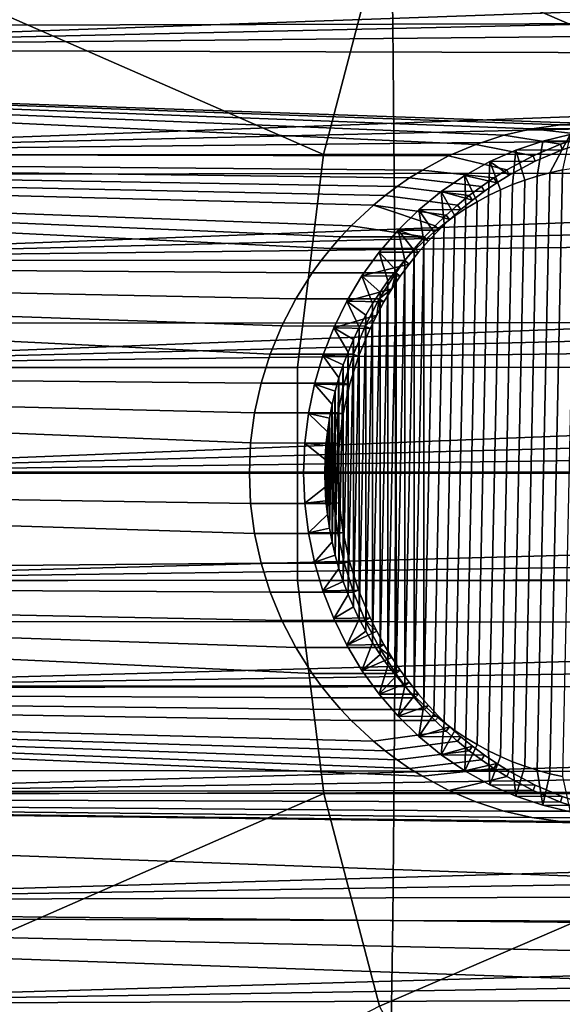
# Model space of a CAD drawing. Header units: metres. Extents: x -248 to 28, y -28 to 28.
# Tile 165 of 256: x -95.27 to -90.69, y -4.48 to 3.83. Entities that reach past the tile are written whole.
import ezdxf

# ---------------------------------------------------------------- set-up
doc = ezdxf.new("R2010")
doc.units = ezdxf.units.M
doc.layers.add('solid_10_061_053_XXX', color=7, linetype='CONTINUOUS')

msp = doc.modelspace()

# ---------------------------------------------------------------- linework, layer by layer
at = {"layer": 'solid_10_061_053_XXX'}
for points in [[(-92.709671, 2.688302, 177.031082), (-96.797012, 4.478408, 178.281235), (-95.896507, 6.269983, 178.129227), (-92.241127, 4.48324, 176.977249)], [(-88.083366, 2.691271, 175.691742), (-92.241127, 4.48324, 176.977249), (-91.459862, 6.275649, 176.879318), (-87.68586, 4.487697, 175.671112)], [(-92.143822, 5.043383, 182.238708), (-95.601143, 5.03238, 183.140335), (-95.586632, 3.778106, 183.198135), (-92.125404, 3.786964, 182.312073)], [(-88.685951, 5.053894, 181.339233), (-92.143822, 5.043383, 182.238708), (-92.125404, 3.786964, 182.312073), (-88.663872, 3.795432, 181.4272)], [(-76.310974, 4.682762, 120.727348), (-98.842781, 4.480138, 128.993027), (-98.763893, 3.60149, 129.209763), (-76.281998, 4.397975, 120.806953)], [(-86.809143, 3.537375, 91.88385), (-109.35672, 3.601506, 100.106201), (-109.277832, 4.48017, 100.322945), (-86.785622, 3.826649, 91.948494)], [(-97.336205, 2.68509, 178.369659), (-96.797012, 4.478408, 178.281235), (-92.709671, 2.688302, 177.031082)], [(-92.709671, 2.688302, 177.031082), (-92.241127, 4.48324, 176.977249), (-88.083366, 2.691271, 175.691742)], [(-76.254845, 4.111671, 120.881546), (-76.281998, 4.397975, 120.806953), (-98.763893, 3.60149, 129.209763)], [(-76.229523, 3.823947, 120.951126), (-76.254845, 4.111671, 120.881546), (-98.763893, 3.60149, 129.209763)], [(-76.229523, 3.823947, 120.951126), (-98.763893, 3.60149, 129.209763), (-98.702187, 2.711098, 129.379288), (-76.206032, 3.534906, 121.015671)], [(-92.125404, 3.786964, 182.312073), (-95.586632, 3.778106, 183.198135), (-95.576347, 2.52215, 183.239197), (-92.112335, 2.528343, 182.364212)], [(-88.663872, 3.795432, 181.4272), (-92.125404, 3.786964, 182.312073), (-92.112335, 2.528343, 182.364212), (-88.648201, 2.534268, 181.489761)], [(-109.35672, 3.601506, 100.106201), (-91.42411, 2.773592, 93.398926), (-91.653229, 2.675599, 93.464157), (-109.418427, 2.711087, 99.936668)], [(-109.35672, 3.601506, 100.106201), (-90.468918, 2.95, 93.08564), (-90.709946, 2.938886, 93.171143)], [(-86.809143, 3.537375, 91.88385), (-86.840981, 3.101201, 91.796379), (-90.468918, 2.95, 93.08564), (-109.35672, 3.601506, 100.106201)], [(-109.35672, 3.601506, 100.106201), (-90.709946, 2.938886, 93.171143), (-90.950165, 2.905719, 93.251968)], [(-109.35672, 3.601506, 100.106201), (-90.950165, 2.905719, 93.251968), (-91.188797, 2.850566, 93.328011)], [(-109.35672, 3.601506, 100.106201), (-91.188797, 2.850566, 93.328011), (-91.42411, 2.773592, 93.398926)], [(-76.18438, 3.244648, 121.075165), (-76.206032, 3.534906, 121.015671), (-98.702187, 2.711098, 129.379288)], [(-76.164574, 2.953268, 121.129578), (-76.18438, 3.244648, 121.075165), (-98.702187, 2.711098, 129.379288)], [(-76.164574, 2.953268, 121.129578), (-98.702187, 2.711098, 129.379288), (-98.657867, 1.811982, 129.501053), (-76.146614, 2.660872, 121.178909)], [(-90.950165, 2.905719, 93.251968), (-90.709946, 2.938886, 93.171143), (-89.994385, 2.938944, 95.135193), (-90.234444, 2.905925, 95.214981)], [(-90.709946, 2.938886, 93.171143), (-90.468918, 2.95, 93.08564), (-89.753784, 2.95, 95.050179), (-89.994385, 2.938944, 95.135193)], [(-91.188797, 2.850566, 93.328011), (-90.709236, 2.774162, 95.358414), (-90.93924, 2.676329, 95.421227), (-91.42411, 2.773592, 93.398926)], [(-90.950165, 2.905719, 93.251968), (-90.473358, 2.850944, 95.289505), (-90.709236, 2.774162, 95.358414), (-91.188797, 2.850566, 93.328011)], [(-90.950165, 2.905719, 93.251968), (-90.234444, 2.905925, 95.214981), (-90.473358, 2.850944, 95.289505)], [(-90.905869, 2.506273, 93.907486), (-90.858566, 2.801169, 94.209526), (-90.626266, 2.855969, 94.124977), (-90.799416, 2.534825, 93.868744)], [(-90.858566, 2.801169, 94.209526), (-90.464279, 2.802745, 95.275513), (-90.229675, 2.856719, 95.20211), (-90.626266, 2.855969, 94.124977)], [(-90.799416, 2.534825, 93.868744), (-90.626266, 2.855969, 94.124977), (-90.691933, 2.558237, 93.82962)], [(-90.695557, 2.727504, 95.343376), (-90.709236, 2.774162, 95.358414), (-90.473358, 2.850944, 95.289505), (-90.464279, 2.802745, 95.275513)], [(-91.42411, 2.773592, 93.398926), (-90.93924, 2.676329, 95.421227), (-91.1623, 2.557687, 95.478127), (-91.653229, 2.675599, 93.464157)], [(-91.085312, 2.725081, 94.292053), (-90.695557, 2.727504, 95.343376), (-90.464279, 2.802745, 95.275513), (-90.858566, 2.801169, 94.209526)], [(-90.905869, 2.506273, 93.907486), (-91.010887, 2.472716, 93.945717), (-91.085312, 2.725081, 94.292053), (-90.858566, 2.801169, 94.209526)], [(-90.921875, 2.631268, 95.405556), (-90.93924, 2.676329, 95.421227), (-90.709236, 2.774162, 95.358414), (-90.695557, 2.727504, 95.343376)], [(-109.418427, 2.711087, 99.936668), (-92.6492, 1.894891, 93.705666), (-92.729408, 1.79375, 93.722252), (-109.462746, 1.811941, 99.814896)], [(-109.418427, 2.711087, 99.936668), (-91.653229, 2.675599, 93.464157), (-91.875015, 2.556937, 93.523788)], [(-109.418427, 2.711087, 99.936668), (-91.875015, 2.556937, 93.523788), (-91.982719, 2.489973, 93.551514)], [(-109.418427, 2.711087, 99.936668), (-91.982719, 2.489973, 93.551514), (-92.087799, 2.418156, 93.577812)], [(-109.418427, 2.711087, 99.936668), (-92.087799, 2.418156, 93.577812), (-92.189972, 2.341669, 93.602631)], [(-109.418427, 2.711087, 99.936668), (-92.189972, 2.341669, 93.602631), (-92.288841, 2.26079, 93.626007)], [(-109.418427, 2.711087, 99.936668), (-92.288841, 2.26079, 93.626007), (-92.476326, 2.086128, 93.668518)], [(-109.418427, 2.711087, 99.936668), (-92.476326, 2.086128, 93.668518), (-92.564713, 1.992478, 93.687759)], [(-109.418427, 2.711087, 99.936668), (-92.564713, 1.992478, 93.687759), (-92.6492, 1.894891, 93.705666)], [(-76.130524, 2.367555, 121.223129), (-76.146614, 2.660872, 121.178909), (-98.657867, 1.811982, 129.501053)], [(-92.709671, 2.688302, 177.031082), (-92.929352, 0.892049, 177.054825), (-97.588745, 0.890931, 178.410248), (-97.336205, 2.68509, 178.369659)], [(-88.083366, 2.691271, 175.691742), (-88.269974, 0.893083, 175.699326), (-92.929352, 0.892049, 177.054825), (-92.709671, 2.688302, 177.031082)], [(-91.653229, 2.675599, 93.464157), (-91.1623, 2.557687, 95.478127), (-91.270729, 2.490691, 95.504372), (-91.875015, 2.556937, 93.523788)], [(-91.304771, 2.628347, 94.371933), (-90.921875, 2.631268, 95.405556), (-90.695557, 2.727504, 95.343376), (-91.085312, 2.725081, 94.292053)], [(-91.114273, 2.434215, 93.983345), (-91.215942, 2.390814, 94.020348), (-91.304771, 2.628347, 94.371933), (-91.085312, 2.725081, 94.292053)], [(-91.14109, 2.514664, 95.461876), (-91.1623, 2.557687, 95.478127), (-90.93924, 2.676329, 95.421227), (-90.921875, 2.631268, 95.405556)], [(-91.114273, 2.434215, 93.983345), (-91.085312, 2.725081, 94.292053), (-91.010887, 2.472716, 93.945717)], [(-91.304771, 2.628347, 94.371933), (-91.515854, 2.511409, 94.448761), (-91.247536, 2.448884, 95.487877), (-91.14109, 2.514664, 95.461876)], [(-91.315781, 2.342563, 94.056686), (-91.413597, 2.289522, 94.092285), (-91.515854, 2.511409, 94.448761), (-91.304771, 2.628347, 94.371933)], [(-91.315781, 2.342563, 94.056686), (-91.304771, 2.628347, 94.371933), (-91.215942, 2.390814, 94.020348)], [(-91.304771, 2.628347, 94.371933), (-91.14109, 2.514664, 95.461876), (-90.921875, 2.631268, 95.405556)], [(-90.799416, -2.534825, 93.868744), (-90.691933, 2.558237, 93.82962), (-90.583702, 2.57648, 93.79023), (-90.691933, -2.558237, 93.82962)], [(-92.112335, 2.528343, 182.364212), (-95.576347, 2.52215, 183.239197), (-95.570198, 1.265104, 183.263763), (-92.10453, 1.268293, 182.395416)], [(-88.648201, 2.534268, 181.489761), (-92.112335, 2.528343, 182.364212), (-92.10453, 1.268293, 182.395416), (-88.638832, 1.271345, 181.527206)], [(-91.875015, 2.556937, 93.523788), (-91.270729, 2.490691, 95.504372), (-91.376572, 2.418818, 95.529137), (-91.982719, 2.489973, 93.551514)], [(-91.515854, 2.511409, 94.448761), (-91.716202, 2.37558, 94.521683), (-91.351379, 2.378358, 95.51239), (-91.247536, 2.448884, 95.487877)], [(-91.509003, 2.231916, 94.127014), (-91.601814, 2.169847, 94.160789), (-91.716202, 2.37558, 94.521683), (-91.515854, 2.511409, 94.448761)], [(-91.509003, 2.231916, 94.127014), (-91.515854, 2.511409, 94.448761), (-91.413597, 2.289522, 94.092285)], [(-91.247536, 2.448884, 95.487877), (-91.270729, 2.490691, 95.504372), (-91.1623, 2.557687, 95.478127), (-91.14109, 2.514664, 95.461876)], [(-91.114273, -2.434215, 93.983345), (-91.010887, 2.472716, 93.945717), (-90.905869, 2.506273, 93.907486), (-91.010887, -2.472716, 93.945717)], [(-91.010887, -2.472716, 93.945717), (-90.905869, 2.506273, 93.907486), (-90.799416, 2.534825, 93.868744), (-90.905869, -2.506273, 93.907486)], [(-90.905869, -2.506273, 93.907486), (-90.799416, 2.534825, 93.868744), (-90.691933, 2.558237, 93.82962), (-90.799416, -2.534825, 93.868744)], [(-92.087799, 2.418156, 93.577812), (-91.479515, 2.342251, 95.552368), (-91.579178, 2.261262, 95.574135), (-92.189972, 2.341669, 93.602631)], [(-91.982719, 2.489973, 93.551514), (-91.376572, 2.418818, 95.529137), (-91.479515, 2.342251, 95.552368), (-92.087799, 2.418156, 93.577812)], [(-91.452446, 2.303181, 95.535454), (-91.479515, 2.342251, 95.552368), (-91.376572, 2.418818, 95.529137), (-91.351379, 2.378358, 95.51239)], [(-91.351379, 2.378358, 95.51239), (-91.376572, 2.418818, 95.529137), (-91.270729, 2.490691, 95.504372), (-91.247536, 2.448884, 95.487877)], [(-91.315781, -2.342563, 94.056686), (-91.215942, 2.390814, 94.020348), (-91.114273, 2.434215, 93.983345), (-91.215942, -2.390814, 94.020348)], [(-91.215942, -2.390814, 94.020348), (-91.114273, 2.434215, 93.983345), (-91.010887, 2.472716, 93.945717), (-91.114273, -2.434215, 93.983345)], [(-76.116295, 2.073413, 121.262215), (-76.130524, 2.367555, 121.223129), (-98.657867, 1.811982, 129.501053)], [(-92.189972, 2.341669, 93.602631), (-91.579178, 2.261262, 95.574135), (-91.675415, 2.175978, 95.594421), (-92.288841, 2.26079, 93.626007)], [(-91.716202, 2.37558, 94.521683), (-91.904793, 2.22159, 94.590324), (-91.550591, 2.223419, 95.557114), (-91.452446, 2.303181, 95.535454)], [(-91.691841, 2.103477, 94.193558), (-91.779015, 2.032845, 94.225288), (-91.904793, 2.22159, 94.590324), (-91.716202, 2.37558, 94.521683)], [(-91.716202, 2.37558, 94.521683), (-91.452446, 2.303181, 95.535454), (-91.351379, 2.378358, 95.51239)], [(-91.691841, 2.103477, 94.193558), (-91.716202, 2.37558, 94.521683), (-91.601814, 2.169847, 94.160789)], [(-91.550591, 2.223419, 95.557114), (-91.579178, 2.261262, 95.574135), (-91.479515, 2.342251, 95.552368), (-91.452446, 2.303181, 95.535454)], [(-91.509003, -2.231916, 94.127014), (-91.413597, 2.289522, 94.092285), (-91.315781, 2.342563, 94.056686), (-91.413597, -2.289522, 94.092285)], [(-91.413597, -2.289522, 94.092285), (-91.315781, 2.342563, 94.056686), (-91.215942, 2.390814, 94.020348), (-91.315781, -2.342563, 94.056686)], [(-92.288841, 2.26079, 93.626007), (-91.768303, 2.086278, 95.613373), (-91.857491, 1.992429, 95.630966), (-92.476326, 2.086128, 93.668518)], [(-92.288841, 2.26079, 93.626007), (-91.675415, 2.175978, 95.594421), (-91.768303, 2.086278, 95.613373)], [(-91.645386, 2.139364, 95.577354), (-91.675415, 2.175978, 95.594421), (-91.579178, 2.261262, 95.574135), (-91.550591, 2.223419, 95.557114)], [(-91.601814, -2.169847, 94.160789), (-91.509003, 2.231916, 94.127014), (-91.413597, 2.289522, 94.092285), (-91.509003, -2.231916, 94.127014)], [(-91.904793, 2.22159, 94.590324), (-92.080231, 2.050516, 94.654175), (-91.736702, 2.051124, 95.596214), (-91.645386, 2.139364, 95.577354)], [(-91.863274, 1.957987, 94.255959), (-91.94426, 1.879214, 94.285431), (-92.080231, 2.050516, 94.654175), (-91.904793, 2.22159, 94.590324)], [(-91.904793, 2.22159, 94.590324), (-91.645386, 2.139364, 95.577354), (-91.550591, 2.223419, 95.557114)], [(-91.863274, 1.957987, 94.255959), (-91.904793, 2.22159, 94.590324), (-91.779015, 2.032845, 94.225288)], [(-91.779015, -2.032845, 94.225288), (-91.691841, 2.103477, 94.193558), (-91.601814, 2.169847, 94.160789), (-91.691841, -2.103477, 94.193558)], [(-91.736702, 2.051124, 95.596214), (-91.768303, 2.086278, 95.613373), (-91.675415, 2.175978, 95.594421), (-91.645386, 2.139364, 95.577354)], [(-91.691841, -2.103477, 94.193558), (-91.601814, 2.169847, 94.160789), (-91.509003, 2.231916, 94.127014), (-91.601814, -2.169847, 94.160789)], [(-92.564713, 1.992478, 93.687759), (-92.476326, 2.086128, 93.668518), (-91.857491, 1.992429, 95.630966)], [(-91.863274, -1.957987, 94.255959), (-91.779015, 2.032845, 94.225288), (-91.691841, 2.103477, 94.193558), (-91.779015, -2.032845, 94.225288)], [(-91.82428, 1.958908, 95.613731), (-91.857491, 1.992429, 95.630966), (-91.768303, 2.086278, 95.613373), (-91.736702, 2.051124, 95.596214)], [(-76.116295, 2.073413, 121.262215), (-98.657867, 1.811982, 129.501053), (-98.631134, 0.907243, 129.574493), (-76.103943, 1.778553, 121.296158)], [(-92.080231, 2.050516, 94.654175), (-92.240715, 1.864132, 94.712585), (-91.907875, 1.862953, 95.629936), (-91.82428, 1.958908, 95.613731)], [(-92.021828, 1.796662, 94.313667), (-92.095711, 1.710645, 94.340553), (-92.240715, 1.864132, 94.712585), (-92.080231, 2.050516, 94.654175)], [(-92.080231, 2.050516, 94.654175), (-91.82428, 1.958908, 95.613731), (-91.736702, 2.051124, 95.596214)], [(-92.021828, 1.796662, 94.313667), (-92.080231, 2.050516, 94.654175), (-91.94426, 1.879214, 94.285431)], [(-91.863274, -1.957987, 94.255959), (-91.863274, 1.957987, 94.255959), (-91.779015, 2.032845, 94.225288)], [(-92.564713, 1.992478, 93.687759), (-91.857491, 1.992429, 95.630966), (-91.942741, 1.894644, 95.64724), (-92.6492, 1.894891, 93.705666)], [(-91.94426, -1.879214, 94.285431), (-91.94426, 1.879214, 94.285431), (-91.863274, 1.957987, 94.255959)], [(-91.863274, -1.957987, 94.255959), (-91.94426, -1.879214, 94.285431), (-91.863274, 1.957987, 94.255959)], [(-91.907875, 1.862953, 95.629936), (-91.942741, 1.894644, 95.64724), (-91.857491, 1.992429, 95.630966), (-91.82428, 1.958908, 95.613731)], [(-92.6492, 1.894891, 93.705666), (-91.942741, 1.894644, 95.64724), (-92.023674, 1.793316, 95.662224), (-92.729408, 1.79375, 93.722252)], [(-92.240715, 1.864132, 94.712585), (-92.385468, 1.663386, 94.765274), (-91.987358, 1.763382, 95.644875), (-91.907875, 1.862953, 95.629936)], [(-92.165886, 1.621189, 94.366096), (-92.232361, 1.528285, 94.390289), (-92.385468, 1.663386, 94.765274), (-92.240715, 1.864132, 94.712585)], [(-92.165886, 1.621189, 94.366096), (-92.240715, 1.864132, 94.712585), (-92.095711, 1.710645, 94.340553)], [(-91.987358, 1.763382, 95.644875), (-92.023674, 1.793316, 95.662224), (-91.942741, 1.894644, 95.64724), (-91.907875, 1.862953, 95.629936)], [(-92.021828, -1.796662, 94.313667), (-92.021828, 1.796662, 94.313667), (-91.94426, 1.879214, 94.285431)], [(-91.94426, -1.879214, 94.285431), (-92.021828, -1.796662, 94.313667), (-91.94426, 1.879214, 94.285431)], [(-109.462746, 1.811941, 99.814896), (-93.159126, 1.00439, 93.803978), (-93.23597, 0.75958, 93.817345), (-109.489479, 0.907194, 99.741455)], [(-109.462746, 1.811941, 99.814896), (-92.729408, 1.79375, 93.722252), (-92.805176, 1.689312, 93.737511)], [(-109.462746, 1.811941, 99.814896), (-92.805176, 1.689312, 93.737511), (-92.942596, 1.471663, 93.764267)], [(-109.462746, 1.811941, 99.814896), (-92.942596, 1.471663, 93.764267), (-93.061012, 1.242592, 93.786362)], [(-109.462746, 1.811941, 99.814896), (-93.061012, 1.242592, 93.786362), (-93.159126, 1.00439, 93.803978)], [(-76.093468, 1.483072, 121.324936), (-76.103943, 1.778553, 121.296158), (-98.631134, 0.907243, 129.574493)], [(-92.729408, 1.79375, 93.722252), (-92.023674, 1.793316, 95.662224), (-92.100098, 1.688711, 95.675919), (-92.805176, 1.689312, 93.737511)], [(-92.385468, 1.663386, 94.765274), (-92.062424, 1.660577, 95.658569), (-91.987358, 1.763382, 95.644875)], [(-92.062424, 1.660577, 95.658569), (-92.100098, 1.688711, 95.675919), (-92.023674, 1.793316, 95.662224), (-91.987358, 1.763382, 95.644875)], [(-92.095711, -1.710645, 94.340553), (-92.095711, 1.710645, 94.340553), (-92.021828, 1.796662, 94.313667)], [(-92.021828, -1.796662, 94.313667), (-92.095711, -1.710645, 94.340553), (-92.021828, 1.796662, 94.313667)], [(-92.805176, 1.689312, 93.737511), (-92.100098, 1.688711, 95.675919), (-92.238686, 1.470769, 95.699738), (-92.942596, 1.471663, 93.764267)], [(-92.385468, 1.663386, 94.765274), (-92.513283, 1.449874, 94.81179), (-92.133003, 1.554606, 95.671082), (-92.062424, 1.660577, 95.658569)], [(-92.294853, 1.432302, 94.41304), (-92.353241, 1.333399, 94.434288), (-92.513283, 1.449874, 94.81179), (-92.385468, 1.663386, 94.765274)], [(-92.294853, 1.432302, 94.41304), (-92.385468, 1.663386, 94.765274), (-92.232361, 1.528285, 94.390289)], [(-92.133003, 1.554606, 95.671082), (-92.238686, 1.470769, 95.699738), (-92.100098, 1.688711, 95.675919)], [(-92.165886, -1.621189, 94.366096), (-92.165886, 1.621189, 94.366096), (-92.095711, 1.710645, 94.340553)], [(-92.095711, -1.710645, 94.340553), (-92.165886, -1.621189, 94.366096), (-92.095711, 1.710645, 94.340553)], [(-92.062424, 1.660577, 95.658569), (-92.133003, 1.554606, 95.671082), (-92.100098, 1.688711, 95.675919)], [(-92.232361, -1.528285, 94.390289), (-92.232361, 1.528285, 94.390289), (-92.165886, 1.621189, 94.366096)], [(-92.165886, -1.621189, 94.366096), (-92.232361, -1.528285, 94.390289), (-92.165886, 1.621189, 94.366096)], [(-92.513283, 1.449874, 94.81179), (-92.199043, 1.445526, 95.682465), (-92.133003, 1.554606, 95.671082)], [(-92.294853, -1.432302, 94.41304), (-92.294853, 1.432302, 94.41304), (-92.232361, 1.528285, 94.390289)], [(-92.232361, -1.528285, 94.390289), (-92.294853, -1.432302, 94.41304), (-92.232361, 1.528285, 94.390289)], [(-92.133003, 1.554606, 95.671082), (-92.199043, 1.445526, 95.682465), (-92.238686, 1.470769, 95.699738)], [(-76.084885, 1.187073, 121.348526), (-76.093468, 1.483072, 121.324936), (-98.631134, 0.907243, 129.574493)], [(-92.942596, 1.471663, 93.764267), (-92.238686, 1.470769, 95.699738), (-92.358055, 1.241507, 95.719193), (-93.061012, 1.242592, 93.786362)], [(-92.513283, 1.449874, 94.81179), (-92.622917, 1.225741, 94.8517), (-92.260239, 1.333791, 95.692749), (-92.199043, 1.445526, 95.682465)], [(-92.407295, 1.232031, 94.453964), (-92.456993, 1.128219, 94.472054), (-92.622917, 1.225741, 94.8517), (-92.513283, 1.449874, 94.81179)], [(-92.407295, 1.232031, 94.453964), (-92.513283, 1.449874, 94.81179), (-92.353241, 1.333399, 94.434288)], [(-92.260239, 1.333791, 95.692749), (-92.358055, 1.241507, 95.719193), (-92.238686, 1.470769, 95.699738)], [(-92.353241, -1.333399, 94.434288), (-92.353241, 1.333399, 94.434288), (-92.294853, 1.432302, 94.41304)], [(-92.294853, -1.432302, 94.41304), (-92.353241, -1.333399, 94.434288), (-92.294853, 1.432302, 94.41304)], [(-92.199043, 1.445526, 95.682465), (-92.260239, 1.333791, 95.692749), (-92.238686, 1.470769, 95.699738)], [(-92.622917, 1.225741, 94.8517), (-92.31649, 1.219582, 95.701973), (-92.260239, 1.333791, 95.692749)], [(-92.407295, -1.232031, 94.453964), (-92.407295, 1.232031, 94.453964), (-92.353241, 1.333399, 94.434288)], [(-92.353241, -1.333399, 94.434288), (-92.407295, -1.232031, 94.453964), (-92.353241, 1.333399, 94.434288)], [(-92.260239, 1.333791, 95.692749), (-92.31649, 1.219582, 95.701973), (-92.358055, 1.241507, 95.719193)], [(-92.10453, 1.268293, 182.395416), (-95.570198, 1.265104, 183.263763), (-95.568138, 0.007538, 183.272003), (-92.101913, 0.007558, 182.405899)], [(-88.638832, 1.271345, 181.527206), (-92.10453, 1.268293, 182.395416), (-92.101913, 0.007558, 182.405899), (-88.635689, 0.007576, 181.53978)], [(-76.084885, 1.187073, 121.348526), (-98.631134, 0.907243, 129.574493), (-98.622185, 0, 129.599091), (-76.078194, 0.890662, 121.366905)], [(-93.061012, 1.242592, 93.786362), (-92.358055, 1.241507, 95.719193), (-92.456894, 1.003267, 95.734543), (-93.159126, 1.00439, 93.803978)], [(-92.622917, 1.225741, 94.8517), (-92.713974, 0.991825, 94.884842), (-92.413391, 0.985533, 95.717346), (-92.31649, 1.219582, 95.701973)], [(-92.502357, 1.021947, 94.488564), (-92.543205, 0.913589, 94.503433), (-92.713974, 0.991825, 94.884842), (-92.622917, 1.225741, 94.8517)], [(-92.502357, 1.021947, 94.488564), (-92.622917, 1.225741, 94.8517), (-92.456993, 1.128219, 94.472054)], [(-92.456993, -1.128219, 94.472054), (-92.456993, 1.128219, 94.472054), (-92.407295, 1.232031, 94.453964)], [(-92.407295, -1.232031, 94.453964), (-92.456993, -1.128219, 94.472054), (-92.407295, 1.232031, 94.453964)], [(-92.413391, 0.985533, 95.717346), (-92.456894, 1.003267, 95.734543), (-92.358055, 1.241507, 95.719193), (-92.31649, 1.219582, 95.701973)], [(-92.502357, -1.021947, 94.488564), (-92.502357, 1.021947, 94.488564), (-92.456993, 1.128219, 94.472054)], [(-92.456993, -1.128219, 94.472054), (-92.502357, -1.021947, 94.488564), (-92.456993, 1.128219, 94.472054)], [(-93.159126, 1.00439, 93.803978), (-92.456894, 1.003267, 95.734543), (-92.534248, 0.758555, 95.746101), (-93.23597, 0.75958, 93.817345)], [(-92.543205, -0.913589, 94.503433), (-92.543205, 0.913589, 94.503433), (-92.502357, 1.021947, 94.488564)], [(-92.502357, -1.021947, 94.488564), (-92.543205, -0.913589, 94.503433), (-92.502357, 1.021947, 94.488564)], [(-92.489258, 0.745051, 95.728943), (-92.534248, 0.758555, 95.746101), (-92.456894, 1.003267, 95.734543), (-92.413391, 0.985533, 95.717346)], [(-92.713974, 0.991825, 94.884842), (-92.785469, 0.750514, 94.910858), (-92.489258, 0.745051, 95.728943), (-92.413391, 0.985533, 95.717346)], [(-92.579468, 0.803299, 94.516632), (-92.610977, 0.691636, 94.528099), (-92.785469, 0.750514, 94.910858), (-92.713974, 0.991825, 94.884842)], [(-92.579468, 0.803299, 94.516632), (-92.713974, 0.991825, 94.884842), (-92.543205, 0.913589, 94.503433)], [(-109.498428, 0, 99.716866), (-109.489479, 0.907194, 99.741455), (-93.324631, 0.254972, 93.832291), (-93.335716, 0, 93.834122)], [(-109.489479, 0.907194, 99.741455), (-93.23597, 0.75958, 93.817345), (-93.29129, 0.509178, 93.826729)], [(-109.489479, 0.907194, 99.741455), (-93.29129, 0.509178, 93.826729), (-93.324631, 0.254972, 93.832291)], [(-76.073402, 0.593944, 121.380058), (-76.078194, 0.890662, 121.366905), (-98.622185, 0, 129.599091)], [(-97.588745, 0.890931, 178.410248), (-92.929352, 0.892049, 177.054825), (-92.928619, -0.904612, 177.054749), (-97.587906, -0.903479, 178.410126)], [(-92.929352, 0.892049, 177.054825), (-88.269974, 0.893083, 175.699326), (-88.269356, -0.905661, 175.69931), (-92.928619, -0.904612, 177.054749)], [(-92.579468, -0.803299, 94.516632), (-92.579468, 0.803299, 94.516632), (-92.543205, 0.913589, 94.503433)], [(-92.543205, -0.913589, 94.503433), (-92.579468, -0.803299, 94.516632), (-92.543205, 0.913589, 94.503433)], [(-93.23597, 0.75958, 93.817345), (-92.534248, 0.758555, 95.746101), (-92.589912, 0.508356, 95.754166), (-93.29129, 0.509178, 93.826729)], [(-92.785469, 0.750514, 94.910858), (-92.836884, 0.503704, 94.929573), (-92.5438, 0.499392, 95.737038), (-92.489258, 0.745051, 95.728943)], [(-92.637733, 0.578639, 94.537834), (-92.659721, 0.46435, 94.545837), (-92.836884, 0.503704, 94.929573), (-92.785469, 0.750514, 94.910858)], [(-92.637733, 0.578639, 94.537834), (-92.785469, 0.750514, 94.910858), (-92.610977, 0.691636, 94.528099)], [(-92.610977, -0.691636, 94.528099), (-92.610977, 0.691636, 94.528099), (-92.579468, 0.803299, 94.516632)], [(-92.579468, -0.803299, 94.516632), (-92.610977, -0.691636, 94.528099), (-92.579468, 0.803299, 94.516632)], [(-92.5438, 0.499392, 95.737038), (-92.589912, 0.508356, 95.754166), (-92.534248, 0.758555, 95.746101), (-92.489258, 0.745051, 95.728943)], [(-92.637733, -0.578639, 94.537834), (-92.637733, 0.578639, 94.537834), (-92.610977, 0.691636, 94.528099)], [(-92.610977, -0.691636, 94.528099), (-92.637733, -0.578639, 94.537834), (-92.610977, 0.691636, 94.528099)], [(-76.070526, 0.297022, 121.38797), (-76.073402, 0.593944, 121.380058), (-98.622185, 0, 129.599091)], [(-93.29129, 0.509178, 93.826729), (-92.589912, 0.508356, 95.754166), (-92.623436, 0.25449, 95.758926), (-93.324631, 0.254972, 93.832291)], [(-92.836884, 0.503704, 94.929573), (-92.867943, 0.252634, 94.94088), (-92.57663, 0.250447, 95.741814), (-92.5438, 0.499392, 95.737038)], [(-92.67688, 0.349075, 94.552086), (-92.689178, 0.232944, 94.556557), (-92.867943, 0.252634, 94.94088), (-92.836884, 0.503704, 94.929573)], [(-92.67688, 0.349075, 94.552086), (-92.836884, 0.503704, 94.929573), (-92.659721, 0.46435, 94.545837)], [(-92.659721, -0.46435, 94.545837), (-92.659721, 0.46435, 94.545837), (-92.637733, 0.578639, 94.537834)], [(-92.637733, -0.578639, 94.537834), (-92.659721, -0.46435, 94.545837), (-92.637733, 0.578639, 94.537834)], [(-92.57663, 0.250447, 95.741814), (-92.623436, 0.25449, 95.758926), (-92.589912, 0.508356, 95.754166), (-92.5438, 0.499392, 95.737038)], [(-92.67688, -0.349075, 94.552086), (-92.67688, 0.349075, 94.552086), (-92.659721, 0.46435, 94.545837)], [(-92.659721, -0.46435, 94.545837), (-92.67688, -0.349075, 94.552086), (-92.659721, 0.46435, 94.545837)], [(-92.689178, -0.232944, 94.556557), (-92.689178, 0.232944, 94.556557), (-92.67688, 0.349075, 94.552086)], [(-92.67688, -0.349075, 94.552086), (-92.689178, -0.232944, 94.556557), (-92.67688, 0.349075, 94.552086)], [(-76.069565, 0, 121.39061), (-76.070526, 0.297022, 121.38797), (-98.622185, 0, 129.599091)], [(-93.335716, 0, 93.834122), (-93.324631, 0.254972, 93.832291), (-92.623436, 0.25449, 95.758926), (-92.634575, 0, 95.76049)], [(-92.867943, 0.252634, 94.94088), (-92.878304, 0, 94.944649), (-92.587585, 0, 95.743393), (-92.57663, 0.250447, 95.741814)], [(-92.696548, 0.116594, 94.559242), (-92.699005, 0, 94.560135), (-92.878304, 0, 94.944649), (-92.867943, 0.252634, 94.94088)], [(-92.696548, 0.116594, 94.559242), (-92.867943, 0.252634, 94.94088), (-92.689178, 0.232944, 94.556557)], [(-92.57663, 0.250447, 95.741814), (-92.587585, 0, 95.743393), (-92.634575, 0, 95.76049), (-92.623436, 0.25449, 95.758926)], [(-92.696548, -0.116594, 94.559242), (-92.696548, 0.116594, 94.559242), (-92.689178, 0.232944, 94.556557)], [(-92.689178, -0.232944, 94.556557), (-92.696548, -0.116594, 94.559242), (-92.689178, 0.232944, 94.556557)], [(-92.696548, -0.116594, 94.559242), (-92.699005, 0, 94.560135), (-92.696548, 0.116594, 94.559242)], [(-109.498428, 0, 99.716866), (-93.335716, 0, 93.834122), (-93.324631, -0.254972, 93.832291)], [(-109.498428, 0, 99.716866), (-93.324631, -0.254972, 93.832291), (-93.291283, -0.50919, 93.826729)], [(-109.489479, -0.907193, 99.741455), (-109.498428, 0, 99.716866), (-93.291283, -0.50919, 93.826729), (-93.235962, -0.759612, 93.817345)], [(-76.070526, -0.297022, 121.38797), (-76.069565, 0, 121.39061), (-98.622185, 0, 129.599091), (-98.631134, -0.907244, 129.574493)], [(-92.101913, 0.007558, 182.405899), (-95.568138, 0.007538, 183.272003), (-95.570152, -1.250031, 183.263962), (-92.104469, -1.253182, 182.395676)], [(-93.324631, -0.254972, 93.832291), (-93.335716, 0, 93.834122), (-92.634575, 0, 95.76049), (-92.623436, -0.25449, 95.758926)], [(-92.878304, 0, 94.944649), (-92.867943, -0.252634, 94.94088), (-92.57663, -0.250454, 95.741814), (-92.587585, 0, 95.743393)], [(-92.867943, -0.252634, 94.94088), (-92.878304, 0, 94.944649), (-92.699005, 0, 94.560135), (-92.696548, -0.116594, 94.559242)], [(-92.587585, 0, 95.743393), (-92.57663, -0.250454, 95.741814), (-92.623436, -0.25449, 95.758926), (-92.634575, 0, 95.76049)], [(-88.635689, 0.007576, 181.53978), (-92.101913, 0.007558, 182.405899), (-92.104469, -1.253182, 182.395676), (-88.638756, -1.256198, 181.527512)], [(-92.867943, -0.252634, 94.94088), (-92.696548, -0.116594, 94.559242), (-92.689178, -0.232944, 94.556557)], [(-92.836884, -0.503704, 94.929573), (-92.867943, -0.252634, 94.94088), (-92.689178, -0.232944, 94.556557), (-92.67688, -0.349075, 94.552086)], [(-76.073402, -0.593944, 121.380058), (-76.070526, -0.297022, 121.38797), (-98.631134, -0.907244, 129.574493)], [(-93.291283, -0.50919, 93.826729), (-93.324631, -0.254972, 93.832291), (-92.623436, -0.25449, 95.758926), (-92.589912, -0.508356, 95.754166)], [(-92.836884, -0.503704, 94.929573), (-92.5438, -0.499401, 95.737038), (-92.57663, -0.250454, 95.741814), (-92.867943, -0.252634, 94.94088)], [(-92.57663, -0.250454, 95.741814), (-92.5438, -0.499401, 95.737038), (-92.589912, -0.508356, 95.754166), (-92.623436, -0.25449, 95.758926)], [(-92.836884, -0.503704, 94.929573), (-92.67688, -0.349075, 94.552086), (-92.659721, -0.46435, 94.545837)], [(-92.785469, -0.750514, 94.910858), (-92.836884, -0.503704, 94.929573), (-92.659721, -0.46435, 94.545837), (-92.637733, -0.578639, 94.537834)], [(-93.235962, -0.759612, 93.817345), (-93.291283, -0.50919, 93.826729), (-92.589912, -0.508356, 95.754166), (-92.534248, -0.758556, 95.746101)], [(-92.785469, -0.750514, 94.910858), (-92.48925, -0.745064, 95.728943), (-92.5438, -0.499401, 95.737038), (-92.836884, -0.503704, 94.929573)], [(-92.785469, -0.750514, 94.910858), (-92.637733, -0.578639, 94.537834), (-92.610977, -0.691636, 94.528099)], [(-92.5438, -0.499401, 95.737038), (-92.48925, -0.745064, 95.728943), (-92.534248, -0.758556, 95.746101), (-92.589912, -0.508356, 95.754166)], [(-76.078194, -0.890662, 121.366905), (-76.073402, -0.593944, 121.380058), (-98.631134, -0.907244, 129.574493)], [(-92.713974, -0.991825, 94.884842), (-92.785469, -0.750514, 94.910858), (-92.610977, -0.691636, 94.528099), (-92.579468, -0.803299, 94.516632)], [(-92.713974, -0.991825, 94.884842), (-92.413391, -0.985545, 95.717346), (-92.48925, -0.745064, 95.728943), (-92.785469, -0.750514, 94.910858)], [(-92.48925, -0.745064, 95.728943), (-92.413391, -0.985545, 95.717346), (-92.456886, -1.003268, 95.734543), (-92.534248, -0.758556, 95.746101)], [(-109.489479, -0.907193, 99.741455), (-93.235962, -0.759612, 93.817345), (-93.159111, -1.004422, 93.803978)], [(-93.159111, -1.004422, 93.803978), (-93.235962, -0.759612, 93.817345), (-92.534248, -0.758556, 95.746101), (-92.456886, -1.003268, 95.734543)], [(-92.713974, -0.991825, 94.884842), (-92.579468, -0.803299, 94.516632), (-92.543205, -0.913589, 94.503433)], [(-109.489479, -0.907193, 99.741455), (-93.159111, -1.004422, 93.803978), (-93.060997, -1.242626, 93.786362)], [(-109.489479, -0.907193, 99.741455), (-93.060997, -1.242626, 93.786362), (-92.942566, -1.471715, 93.764267)], [(-109.489479, -0.907193, 99.741455), (-92.942566, -1.471715, 93.764267), (-92.805138, -1.689364, 93.737503)], [(-109.462746, -1.811941, 99.814896), (-109.489479, -0.907193, 99.741455), (-92.805138, -1.689364, 93.737503), (-92.729385, -1.793787, 93.722244)], [(-76.078194, -0.890662, 121.366905), (-98.631134, -0.907244, 129.574493), (-98.657867, -1.811983, 129.501053), (-76.084885, -1.187073, 121.348526)], [(-97.587906, -0.903479, 178.410126), (-92.928619, -0.904612, 177.054749), (-92.70742, -2.70086, 177.030853), (-97.333626, -2.697634, 178.369247)], [(-92.928619, -0.904612, 177.054749), (-88.269356, -0.905661, 175.69931), (-88.081451, -2.70384, 175.691681), (-92.70742, -2.70086, 177.030853)], [(-92.622917, -1.225741, 94.8517), (-92.713974, -0.991825, 94.884842), (-92.543205, -0.913589, 94.503433), (-92.502357, -1.021947, 94.488564)], [(-92.622917, -1.225741, 94.8517), (-92.316483, -1.219603, 95.701965), (-92.413391, -0.985545, 95.717346), (-92.713974, -0.991825, 94.884842)], [(-92.413391, -0.985545, 95.717346), (-92.316483, -1.219603, 95.701965), (-92.358055, -1.241509, 95.719185), (-92.456886, -1.003268, 95.734543)], [(-93.060997, -1.242626, 93.786362), (-93.159111, -1.004422, 93.803978), (-92.456886, -1.003268, 95.734543), (-92.358055, -1.241509, 95.719185)], [(-92.622917, -1.225741, 94.8517), (-92.502357, -1.021947, 94.488564), (-92.456993, -1.128219, 94.472054)], [(-92.513283, -1.449874, 94.81179), (-92.622917, -1.225741, 94.8517), (-92.456993, -1.128219, 94.472054), (-92.407295, -1.232031, 94.453964)], [(-76.093468, -1.483072, 121.324936), (-76.084885, -1.187073, 121.348526), (-98.657867, -1.811983, 129.501053)], [(-92.942566, -1.471715, 93.764267), (-93.060997, -1.242626, 93.786362), (-92.358055, -1.241509, 95.719185), (-92.238686, -1.470771, 95.699738)], [(-92.513283, -1.449874, 94.81179), (-92.260223, -1.333818, 95.692749), (-92.316483, -1.219603, 95.701965), (-92.622917, -1.225741, 94.8517)], [(-92.513283, -1.449874, 94.81179), (-92.407295, -1.232031, 94.453964), (-92.353241, -1.333399, 94.434288)], [(-92.316483, -1.219603, 95.701965), (-92.260223, -1.333818, 95.692749), (-92.358055, -1.241509, 95.719185)], [(-92.260223, -1.333818, 95.692749), (-92.19902, -1.445563, 95.682465), (-92.238686, -1.470771, 95.699738), (-92.358055, -1.241509, 95.719185)], [(-92.104469, -1.253182, 182.395676), (-95.570152, -1.250031, 183.263962), (-95.576248, -2.507086, 183.239594), (-92.112213, -2.513245, 182.364716)], [(-88.638756, -1.256198, 181.527512), (-92.104469, -1.253182, 182.395676), (-92.112213, -2.513245, 182.364716), (-88.648048, -2.519137, 181.490356)], [(-92.385468, -1.663386, 94.765274), (-92.513283, -1.449874, 94.81179), (-92.353241, -1.333399, 94.434288), (-92.294853, -1.432302, 94.41304)], [(-92.513283, -1.449874, 94.81179), (-92.19902, -1.445563, 95.682465), (-92.260223, -1.333818, 95.692749)], [(-76.103943, -1.778553, 121.296158), (-76.093468, -1.483072, 121.324936), (-98.657867, -1.811983, 129.501053)], [(-92.805138, -1.689364, 93.737503), (-92.942566, -1.471715, 93.764267), (-92.238686, -1.470771, 95.699738), (-92.100098, -1.688713, 95.675919)], [(-92.385468, -1.663386, 94.765274), (-92.132973, -1.554657, 95.671074), (-92.19902, -1.445563, 95.682465), (-92.513283, -1.449874, 94.81179)], [(-92.385468, -1.663386, 94.765274), (-92.294853, -1.432302, 94.41304), (-92.232361, -1.528285, 94.390289)], [(-92.19902, -1.445563, 95.682465), (-92.132973, -1.554657, 95.671074), (-92.238686, -1.470771, 95.699738)], [(-92.132973, -1.554657, 95.671074), (-92.062386, -1.660633, 95.658562), (-92.100098, -1.688713, 95.675919), (-92.238686, -1.470771, 95.699738)], [(-92.240715, -1.864132, 94.712585), (-92.385468, -1.663386, 94.765274), (-92.232361, -1.528285, 94.390289), (-92.165886, -1.621189, 94.366096)], [(-92.385468, -1.663386, 94.765274), (-92.062386, -1.660633, 95.658562), (-92.132973, -1.554657, 95.671074)], [(-92.240715, -1.864132, 94.712585), (-91.98732, -1.763438, 95.644867), (-92.062386, -1.660633, 95.658562), (-92.385468, -1.663386, 94.765274)], [(-92.240715, -1.864132, 94.712585), (-92.165886, -1.621189, 94.366096), (-92.095711, -1.710645, 94.340553)], [(-92.062386, -1.660633, 95.658562), (-91.98732, -1.763438, 95.644867), (-92.023674, -1.793318, 95.662224), (-92.100098, -1.688713, 95.675919)], [(-92.729385, -1.793787, 93.722244), (-92.805138, -1.689364, 93.737503), (-92.100098, -1.688713, 95.675919), (-92.023674, -1.793318, 95.662224)], [(-92.080231, -2.050516, 94.654175), (-92.240715, -1.864132, 94.712585), (-92.095711, -1.710645, 94.340553), (-92.021828, -1.796662, 94.313667)], [(-109.462746, -1.811941, 99.814896), (-92.729385, -1.793787, 93.722244), (-92.64917, -1.894923, 93.705658)], [(-109.462746, -1.811941, 99.814896), (-92.64917, -1.894923, 93.705658), (-92.564682, -1.992514, 93.687759)], [(-109.462746, -1.811941, 99.814896), (-92.564682, -1.992514, 93.687759), (-92.47628, -2.086177, 93.66851)], [(-109.462746, -1.811941, 99.814896), (-92.47628, -2.086177, 93.66851), (-92.288773, -2.260845, 93.625992)], [(-109.462746, -1.811941, 99.814896), (-92.288773, -2.260845, 93.625992), (-92.189919, -2.341713, 93.602615)], [(-109.462746, -1.811941, 99.814896), (-92.189919, -2.341713, 93.602615), (-92.087753, -2.418188, 93.577797)], [(-109.462746, -1.811941, 99.814896), (-92.087753, -2.418188, 93.577797), (-91.982674, -2.490002, 93.551498)], [(-109.462746, -1.811941, 99.814896), (-91.982674, -2.490002, 93.551498), (-91.874954, -2.556971, 93.523773)], [(-109.418427, -2.711087, 99.936668), (-109.462746, -1.811941, 99.814896), (-91.874954, -2.556971, 93.523773), (-91.653122, -2.675651, 93.464127)], [(-76.103943, -1.778553, 121.296158), (-98.657867, -1.811983, 129.501053), (-98.702187, -2.711098, 129.379288), (-76.116295, -2.073413, 121.262215)], [(-92.64917, -1.894923, 93.705658), (-92.729385, -1.793787, 93.722244), (-92.023674, -1.793318, 95.662224), (-91.942741, -1.894645, 95.64724)], [(-92.240715, -1.864132, 94.712585), (-91.907829, -1.863008, 95.629929), (-91.98732, -1.763438, 95.644867)], [(-92.080231, -2.050516, 94.654175), (-92.021828, -1.796662, 94.313667), (-91.94426, -1.879214, 94.285431)], [(-91.98732, -1.763438, 95.644867), (-91.907829, -1.863008, 95.629929), (-91.942741, -1.894645, 95.64724), (-92.023674, -1.793318, 95.662224)], [(-92.564682, -1.992514, 93.687759), (-92.64917, -1.894923, 93.705658), (-91.942741, -1.894645, 95.64724), (-91.857491, -1.99243, 95.630966)], [(-92.080231, -2.050516, 94.654175), (-91.824234, -1.958962, 95.613724), (-91.907829, -1.863008, 95.629929), (-92.240715, -1.864132, 94.712585)], [(-91.904793, -2.22159, 94.590324), (-92.080231, -2.050516, 94.654175), (-91.94426, -1.879214, 94.285431), (-91.863274, -1.957987, 94.255959)], [(-91.907829, -1.863008, 95.629929), (-91.824234, -1.958962, 95.613724), (-91.857491, -1.99243, 95.630966), (-91.942741, -1.894645, 95.64724)], [(-92.47628, -2.086177, 93.66851), (-92.564682, -1.992514, 93.687759), (-91.857491, -1.99243, 95.630966), (-91.768303, -2.086279, 95.613365)], [(-92.080231, -2.050516, 94.654175), (-91.736649, -2.051177, 95.596207), (-91.824234, -1.958962, 95.613724)], [(-91.904793, -2.22159, 94.590324), (-91.863274, -1.957987, 94.255959), (-91.779015, -2.032845, 94.225288)], [(-91.824234, -1.958962, 95.613724), (-91.736649, -2.051177, 95.596207), (-91.768303, -2.086279, 95.613365), (-91.857491, -1.99243, 95.630966)], [(-76.130524, -2.367555, 121.223129), (-76.116295, -2.073413, 121.262215), (-98.702187, -2.711098, 129.379288)], [(-92.080231, -2.050516, 94.654175), (-91.904793, -2.22159, 94.590324), (-91.645332, -2.139414, 95.577339), (-91.736649, -2.051177, 95.596207)], [(-91.716202, -2.37558, 94.521683), (-91.904793, -2.22159, 94.590324), (-91.779015, -2.032845, 94.225288), (-91.691841, -2.103477, 94.193558)], [(-91.736649, -2.051177, 95.596207), (-91.645332, -2.139414, 95.577339), (-91.675415, -2.17598, 95.594421), (-91.768303, -2.086279, 95.613365)], [(-92.288773, -2.260845, 93.625992), (-92.47628, -2.086177, 93.66851), (-91.768303, -2.086279, 95.613365), (-91.675415, -2.17598, 95.594421)], [(-91.904793, -2.22159, 94.590324), (-91.550529, -2.223467, 95.557098), (-91.645332, -2.139414, 95.577339)], [(-91.716202, -2.37558, 94.521683), (-91.691841, -2.103477, 94.193558), (-91.601814, -2.169847, 94.160789)], [(-91.645332, -2.139414, 95.577339), (-91.550529, -2.223467, 95.557098), (-91.579178, -2.261264, 95.574135), (-91.675415, -2.17598, 95.594421)], [(-92.189919, -2.341713, 93.602615), (-92.288773, -2.260845, 93.625992), (-91.675415, -2.17598, 95.594421), (-91.579178, -2.261264, 95.574135)], [(-91.904793, -2.22159, 94.590324), (-91.716202, -2.37558, 94.521683), (-91.452385, -2.303228, 95.535439), (-91.550529, -2.223467, 95.557098)], [(-91.515854, -2.511409, 94.448761), (-91.716202, -2.37558, 94.521683), (-91.601814, -2.169847, 94.160789), (-91.509003, -2.231916, 94.127014)], [(-91.550529, -2.223467, 95.557098), (-91.452385, -2.303228, 95.535439), (-91.479515, -2.342252, 95.552368), (-91.579178, -2.261264, 95.574135)], [(-91.515854, -2.511409, 94.448761), (-91.509003, -2.231916, 94.127014), (-91.413597, -2.289522, 94.092285)], [(-92.087753, -2.418188, 93.577797), (-92.189919, -2.341713, 93.602615), (-91.579178, -2.261264, 95.574135), (-91.479515, -2.342252, 95.552368)], [(-91.716202, -2.37558, 94.521683), (-91.351318, -2.378402, 95.512375), (-91.452385, -2.303228, 95.535439)], [(-91.304771, -2.628347, 94.371933), (-91.515854, -2.511409, 94.448761), (-91.413597, -2.289522, 94.092285), (-91.315781, -2.342563, 94.056686)], [(-91.452385, -2.303228, 95.535439), (-91.351318, -2.378402, 95.512375), (-91.376564, -2.418819, 95.529137), (-91.479515, -2.342252, 95.552368)], [(-76.146614, -2.660872, 121.178909), (-76.130524, -2.367555, 121.223129), (-98.702187, -2.711098, 129.379288)], [(-91.982674, -2.490002, 93.551498), (-92.087753, -2.418188, 93.577797), (-91.479515, -2.342252, 95.552368), (-91.376564, -2.418819, 95.529137)], [(-91.716202, -2.37558, 94.521683), (-91.515854, -2.511409, 94.448761), (-91.247475, -2.448925, 95.487862), (-91.351318, -2.378402, 95.512375)], [(-91.351318, -2.378402, 95.512375), (-91.247475, -2.448925, 95.487862), (-91.270729, -2.490692, 95.504372), (-91.376564, -2.418819, 95.529137)], [(-91.304771, -2.628347, 94.371933), (-91.315781, -2.342563, 94.056686), (-91.215942, -2.390814, 94.020348)], [(-91.085312, -2.725081, 94.292053), (-91.304771, -2.628347, 94.371933), (-91.215942, -2.390814, 94.020348), (-91.114273, -2.434215, 93.983345)], [(-91.874954, -2.556971, 93.523773), (-91.982674, -2.490002, 93.551498), (-91.376564, -2.418819, 95.529137), (-91.270729, -2.490692, 95.504372)], [(-91.653122, -2.675651, 93.464127), (-91.874954, -2.556971, 93.523773), (-91.270729, -2.490692, 95.504372), (-91.1623, -2.557688, 95.478127)], [(-91.515854, -2.511409, 94.448761), (-91.141022, -2.514702, 95.461861), (-91.247475, -2.448925, 95.487862)], [(-91.247475, -2.448925, 95.487862), (-91.141022, -2.514702, 95.461861), (-91.1623, -2.557688, 95.478127), (-91.270729, -2.490692, 95.504372)], [(-91.085312, -2.725081, 94.292053), (-91.114273, -2.434215, 93.983345), (-91.010887, -2.472716, 93.945717)], [(-90.858566, -2.801169, 94.209526), (-91.085312, -2.725081, 94.292053), (-91.010887, -2.472716, 93.945717), (-90.905869, -2.506273, 93.907486)], [(-92.112213, -2.513245, 182.364716), (-95.576248, -2.507086, 183.239594), (-95.586487, -3.763058, 183.198715), (-92.125214, -3.771887, 182.31282)], [(-88.648048, -2.519137, 181.490356), (-92.112213, -2.513245, 182.364716), (-92.125214, -3.771887, 182.31282), (-88.663643, -3.780328, 181.428101)], [(-91.653122, -2.675651, 93.464127), (-91.1623, -2.557688, 95.478127), (-90.93924, -2.67633, 95.421227)], [(-91.515854, -2.511409, 94.448761), (-91.304771, -2.628347, 94.371933), (-90.921806, -2.6313, 95.405533), (-91.141022, -2.514702, 95.461861)], [(-91.141022, -2.514702, 95.461861), (-90.921806, -2.6313, 95.405533), (-90.93924, -2.67633, 95.421227), (-91.1623, -2.557688, 95.478127)], [(-90.858566, -2.801169, 94.209526), (-90.905869, -2.506273, 93.907486), (-90.799416, -2.534825, 93.868744)], [(-90.626266, -2.855969, 94.124977), (-90.858566, -2.801169, 94.209526), (-90.799416, -2.534825, 93.868744), (-90.691933, -2.558237, 93.82962)], [(-91.304771, -2.628347, 94.371933), (-91.085312, -2.725081, 94.292053), (-90.69548, -2.727531, 95.343353), (-90.921806, -2.6313, 95.405533)], [(-90.921806, -2.6313, 95.405533), (-90.69548, -2.727531, 95.343353), (-90.709236, -2.774162, 95.358406), (-90.93924, -2.67633, 95.421227)], [(-109.418427, -2.711087, 99.936668), (-91.653122, -2.675651, 93.464127), (-91.424034, -2.773619, 93.398903)], [(-109.418427, -2.711087, 99.936668), (-91.424034, -2.773619, 93.398903), (-91.188728, -2.850586, 93.327988)], [(-109.418427, -2.711087, 99.936668), (-91.188728, -2.850586, 93.327988), (-90.950012, -2.905747, 93.251923)], [(-109.418427, -2.711087, 99.936668), (-90.950012, -2.905747, 93.251923), (-90.709831, -2.938896, 93.171104)], [(-109.418427, -2.711087, 99.936668), (-90.709831, -2.938896, 93.171104), (-90.468826, -2.95, 93.085609)], [(-86.809143, -3.537375, 91.88385), (-109.418427, -2.711087, 99.936668), (-90.468826, -2.95, 93.085609), (-86.840981, -3.101201, 91.796379)], [(-86.785622, -3.826649, 91.948494), (-109.35672, -3.601506, 100.106201), (-109.418427, -2.711087, 99.936668), (-86.809143, -3.537375, 91.88385)], [(-76.146614, -2.660872, 121.178909), (-98.702187, -2.711098, 129.379288), (-98.763893, -3.60149, 129.209763), (-76.164574, -2.953268, 121.129578)], [(-97.333626, -2.697634, 178.369247), (-92.70742, -2.70086, 177.030853), (-96.791763, -4.490944, 178.280319)], [(-92.70742, -2.70086, 177.030853), (-92.236572, -4.495784, 176.976654), (-95.679756, -6.28278, 178.069138), (-96.791763, -4.490944, 178.280319)], [(-92.70742, -2.70086, 177.030853), (-88.081451, -2.70384, 175.691681), (-92.236572, -4.495784, 176.976654)], [(-88.081451, -2.70384, 175.691681), (-87.681999, -4.50025, 175.670837), (-91.274048, -6.28839, 176.827896), (-92.236572, -4.495784, 176.976654)], [(-91.653122, -2.675651, 93.464127), (-90.93924, -2.67633, 95.421227), (-90.709236, -2.774162, 95.358406), (-91.424034, -2.773619, 93.398903)], [(-91.085312, -2.725081, 94.292053), (-90.858566, -2.801169, 94.209526), (-90.464211, -2.802765, 95.27549), (-90.69548, -2.727531, 95.343353)], [(-90.69548, -2.727531, 95.343353), (-90.464211, -2.802765, 95.27549), (-90.473358, -2.850944, 95.289505), (-90.709236, -2.774162, 95.358406)], [(-91.424034, -2.773619, 93.398903), (-90.709236, -2.774162, 95.358406), (-90.473358, -2.850944, 95.289505), (-91.188728, -2.850586, 93.327988)], [(-90.858566, -2.801169, 94.209526), (-90.626266, -2.855969, 94.124977), (-90.229599, -2.856733, 95.202087), (-90.464211, -2.802765, 95.27549)], [(-91.188728, -2.850586, 93.327988), (-90.473358, -2.850944, 95.289505), (-90.234436, -2.905925, 95.214981), (-90.950012, -2.905747, 93.251923)], [(-90.950012, -2.905747, 93.251923), (-90.234436, -2.905925, 95.214981), (-89.994377, -2.938944, 95.135193), (-90.709831, -2.938896, 93.171104)], [(-76.18438, -3.244648, 121.075165), (-76.164574, -2.953268, 121.129578), (-98.763893, -3.60149, 129.209763)], [(-90.468826, -2.95, 93.085609), (-90.709831, -2.938896, 93.171104), (-89.994377, -2.938944, 95.135193), (-89.753784, -2.95, 95.050179)], [(-76.206032, -3.534906, 121.015671), (-76.18438, -3.244648, 121.075165), (-98.763893, -3.60149, 129.209763)], [(-76.206032, -3.534906, 121.015671), (-98.763893, -3.60149, 129.209763), (-98.842781, -4.480138, 128.993027), (-76.229523, -3.823947, 120.951126)], [(-86.704048, -4.686093, 92.172607), (-109.277832, -4.480171, 100.322945), (-109.35672, -3.601506, 100.106201), (-86.733063, -4.401113, 92.092888)], [(-86.760254, -4.114597, 92.018181), (-86.733063, -4.401113, 92.092888), (-109.35672, -3.601506, 100.106201)], [(-86.785622, -3.826649, 91.948494), (-86.760254, -4.114597, 92.018181), (-109.35672, -3.601506, 100.106201)], [(-92.125214, -3.771887, 182.31282), (-95.586487, -3.763058, 183.198715), (-95.600945, -5.017356, 183.141129), (-92.14357, -5.028337, 182.2397)], [(-88.663643, -3.780328, 181.428101), (-92.125214, -3.771887, 182.31282), (-92.14357, -5.028337, 182.2397), (-88.685646, -5.038827, 181.340439)], [(-76.254845, -4.111671, 120.881546), (-76.229523, -3.823947, 120.951126), (-98.842781, -4.480138, 128.993027)], [(-76.281998, -4.397975, 120.806953), (-76.254845, -4.111671, 120.881546), (-98.842781, -4.480138, 128.993027)], [(-76.281998, -4.397975, 120.806953), (-98.842781, -4.480138, 128.993027), (-98.938637, -5.344069, 128.72966), (-76.310974, -4.682762, 120.727348)]]:
    msp.add_3dface(points, dxfattribs=at)

doc.saveas('drawing.dxf')
